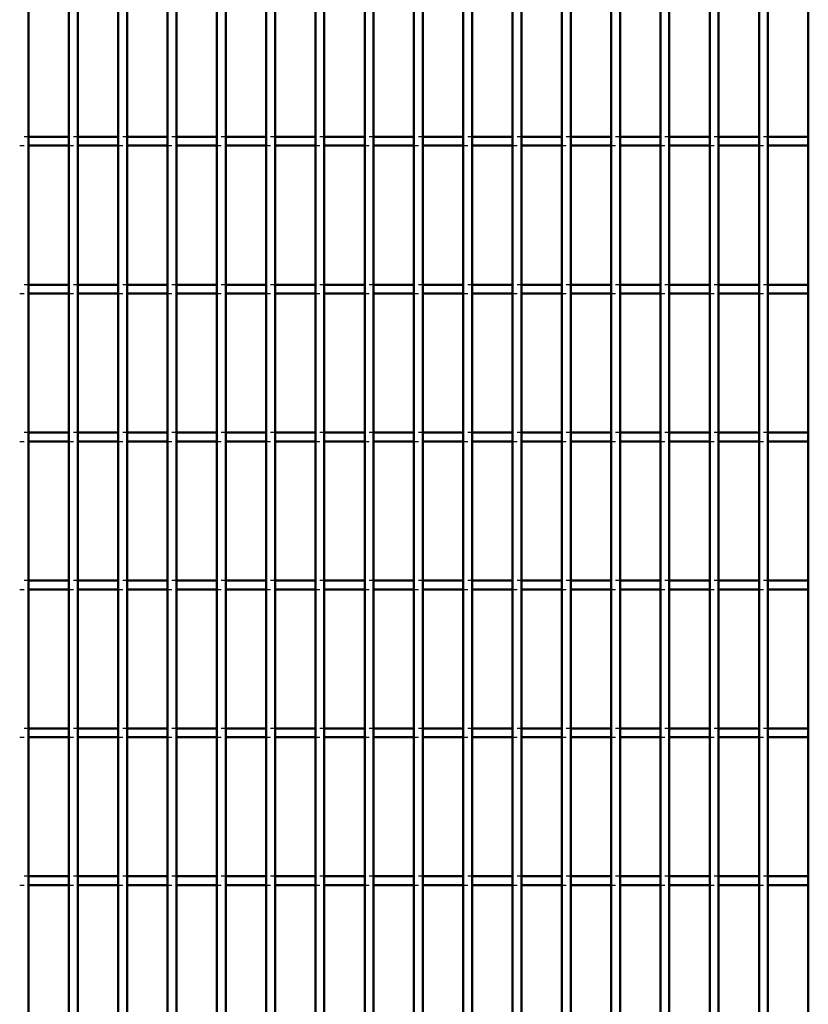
# Model space of a CAD drawing. Header units: millimetres. Extents: x -846 to 505, y -500 to 878.
# Tile 22 of 29: x -12 to 166, y 172 to 394. Entities that reach past the tile are written whole.
import ezdxf

# ---------------------------------------------------------------- set-up
doc = ezdxf.new("R2010")
doc.units = ezdxf.units.MM
doc.linetypes.add('Dashed', pattern=[2, 1, -1])
doc.layers.add('AM_0', color=7, linetype='Continuous', lineweight=50)
doc.layers.add('AM_9', color=6, linetype='Dashed', lineweight=25)

# ---------------------------------------------------------------- blocks, each defined once
blk = doc.blocks.new('46_con3q9exui5zfdgvid4z2mqcd________0_in_LPP2303311211100010003500_4')
at = {"layer": 'AM_0'}
blk.add_line((-10.11, -498), (-10.11, 498), dxfattribs=at)
blk = doc.blocks.new('47_dpnsc0ug5937p7qegw1g9smoi________0_in_LPP2303311211100010003500_4')
at = {"layer": 'AM_0'}
for p, q in [((-1, -498), (-1, 498)), ((1, -498), (1, 498))]:
    blk.add_line(p, q, dxfattribs=at)
blk = doc.blocks.new('48_i7z4h1pghaj3azhzb2mdjy7rd________0_in_LPP2303311211100010003500_4')
at = {"layer": 'AM_0'}
for p, q in [((10.11, -498), (10.11, 498)), ((12.11, -498), (12.11, 498))]:
    blk.add_line(p, q, dxfattribs=at)
blk = doc.blocks.new('49_k7js6jfymhgxpi73rbasvxtiw________0_in_LPP2303311211100010003500_4')
at = {"layer": 'AM_0'}
for p, q in [((21.22, -498), (21.22, 498)), ((23.22, -498), (23.22, 498))]:
    blk.add_line(p, q, dxfattribs=at)
blk = doc.blocks.new('50_jbbbfquihh55ymi7m32ivjb3f________0_in_LPP2303311211100010003500_4')
at = {"layer": 'AM_0'}
for p, q in [((32.33, -498), (32.33, 498)), ((34.33, -498), (34.33, 498))]:
    blk.add_line(p, q, dxfattribs=at)
blk = doc.blocks.new('51_2tokwpqjjn7520iovsxmh5bje________0_in_LPP2303311211100010003500_4')
at = {"layer": 'AM_0'}
for p, q in [((43.44, -498), (43.44, 498)), ((45.44, -498), (45.44, 498))]:
    blk.add_line(p, q, dxfattribs=at)
blk = doc.blocks.new('52_w5spxb9lr7jugiimfcfkwxa4g________0_in_LPP2303311211100010003500_4')
at = {"layer": 'AM_0'}
for p, q in [((54.55, -498), (54.55, 498)), ((56.55, -498), (56.55, 498))]:
    blk.add_line(p, q, dxfattribs=at)
blk = doc.blocks.new('53_ncse40oagz44z4zrkd3k2uyla________0_in_LPP2303311211100010003500_4')
at = {"layer": 'AM_0'}
for p, q in [((65.66, -498), (65.66, 498)), ((67.66, -498), (67.66, 498))]:
    blk.add_line(p, q, dxfattribs=at)
blk = doc.blocks.new('54_pyip702vvsw6uun21zadvuylf________0_in_LPP2303311211100010003500_4')
at = {"layer": 'AM_0'}
for p, q in [((76.77, -498), (76.77, 498)), ((78.77, -498), (78.77, 498))]:
    blk.add_line(p, q, dxfattribs=at)
blk = doc.blocks.new('55_v47vm51qca5inanlxrel7k3sd________0_in_LPP2303311211100010003500_4')
at = {"layer": 'AM_0'}
for p, q in [((87.88, -498), (87.88, 498)), ((89.88, -498), (89.88, 498))]:
    blk.add_line(p, q, dxfattribs=at)
blk = doc.blocks.new('56_jr5c78x4bj5q8t40loxk9mynf________0_in_LPP2303311211100010003500_4')
at = {"layer": 'AM_0'}
for p, q in [((98.99, -498), (98.99, 498)), ((100.99, -498), (100.99, 498))]:
    blk.add_line(p, q, dxfattribs=at)
blk = doc.blocks.new('57_zfoggebqmeh2ds6x0hgzvvnxb________0_in_LPP2303311211100010003500_4')
at = {"layer": 'AM_0'}
for p, q in [((110.1, -498), (110.1, 498)), ((112.1, -498), (112.1, 498))]:
    blk.add_line(p, q, dxfattribs=at)
blk = doc.blocks.new('58_1ixow410xxzvhhkbnysopthxc________0_in_LPP2303311211100010003500_4')
at = {"layer": 'AM_0'}
for p, q in [((121.21, -498), (121.21, 498)), ((123.21, -498), (123.21, 498))]:
    blk.add_line(p, q, dxfattribs=at)
blk = doc.blocks.new('59_nkjx75mmclvdlqpi8vkaawcqo________0_in_LPP2303311211100010003500_4')
at = {"layer": 'AM_0'}
for p, q in [((132.32, -498), (132.32, 498)), ((134.32, -498), (134.32, 498))]:
    blk.add_line(p, q, dxfattribs=at)
blk = doc.blocks.new('60_wx4q3khchpwjrk4s6s3eypytl________0_in_LPP2303311211100010003500_4')
at = {"layer": 'AM_0'}
for p, q in [((143.43, -498), (143.43, 498)), ((145.43, -498), (145.43, 498))]:
    blk.add_line(p, q, dxfattribs=at)
blk = doc.blocks.new('61_l2qljhop38afrw2inleatdgdd________0_in_LPP2303311211100010003500_4')
at = {"layer": 'AM_0'}
for p, q in [((154.54, -498), (154.54, 498)), ((156.54, -498), (156.54, 498))]:
    blk.add_line(p, q, dxfattribs=at)
blk = doc.blocks.new('62_vc7ow2b421442jeo71hcckhvd________0_in_LPP2303311211100010003500_4')
at = {"layer": 'AM_0'}
blk.add_line((165.65, -498), (165.65, 498), dxfattribs=at)
blk = doc.blocks.new('113_zdldmw0qd5jm7u5vrt7y1lgli________0_in_LPP2303311211100010003500_4')
at = {"layer": 'AM_0'}
for p, q in [((-1, 200.98), (-10.11, 200.98)), ((-10.11, 198.98), (-10.11, 200.98)), ((-1, 200.98), (-1, 198.98)), ((10.11, 200.98), (1, 200.98)), ((1, 198.98), (1, 200.98)), ((10.11, 200.98), (10.11, 198.98)), ((12.11, 198.98), (12.11, 200.98)), ((21.22, 200.98), (12.11, 200.98)), ((21.22, 200.98), (21.22, 198.98)), ((32.33, 200.98), (23.22, 200.98)), ((23.22, 198.98), (23.22, 200.98)), ((32.33, 200.98), (32.33, 198.98)), ((43.44, 200.98), (34.33, 200.98)), ((34.33, 198.98), (34.33, 200.98)), ((43.44, 200.98), (43.44, 198.98)), ((54.55, 200.98), (45.44, 200.98)), ((45.44, 198.98), (45.44, 200.98)), ((54.55, 200.98), (54.55, 198.98)), ((65.66, 200.98), (56.55, 200.98)), ((56.55, 198.98), (56.55, 200.98)), ((65.66, 200.98), (65.66, 198.98)), ((76.77, 200.98), (67.66, 200.98)), ((67.66, 198.98), (67.66, 200.98)), ((76.77, 200.98), (76.77, 198.98)), ((78.77, 198.98), (78.77, 200.98)), ((87.88, 200.98), (78.77, 200.98)), ((87.88, 200.98), (87.88, 198.98)), ((98.99, 200.98), (89.88, 200.98)), ((89.88, 198.98), (89.88, 200.98)), ((98.99, 200.98), (98.99, 198.98)), ((110.1, 200.98), (100.99, 200.98)), ((100.99, 198.98), (100.99, 200.98)), ((110.1, 200.98), (110.1, 198.98)), ((121.21, 200.98), (112.1, 200.98)), ((112.1, 198.98), (112.1, 200.98)), ((121.21, 200.98), (121.21, 198.98)), ((132.32, 200.98), (123.21, 200.98)), ((123.21, 198.98), (123.21, 200.98)), ((132.32, 200.98), (132.32, 198.98)), ((143.43, 200.98), (134.32, 200.98)), ((134.32, 198.98), (134.32, 200.98)), ((143.43, 200.98), (143.43, 198.98)), ((145.43, 198.98), (145.43, 200.98)), ((154.54, 200.98), (145.43, 200.98)), ((154.54, 200.98), (154.54, 198.98)), ((165.65, 200.98), (156.54, 200.98)), ((156.54, 198.98), (156.54, 200.98)), ((-1, 198.98), (-10.11, 198.98)), ((10.11, 198.98), (1, 198.98)), ((21.22, 198.98), (12.11, 198.98)), ((32.33, 198.98), (23.22, 198.98)), ((43.44, 198.98), (34.33, 198.98)), ((54.55, 198.98), (45.44, 198.98)), ((65.66, 198.98), (56.55, 198.98)), ((76.77, 198.98), (67.66, 198.98)), ((87.88, 198.98), (78.77, 198.98)), ((98.99, 198.98), (89.88, 198.98)), ((110.1, 198.98), (100.99, 198.98)), ((121.21, 198.98), (112.1, 198.98)), ((132.32, 198.98), (123.21, 198.98)), ((143.43, 198.98), (134.32, 198.98)), ((154.54, 198.98), (145.43, 198.98)), ((165.65, 198.98), (156.54, 198.98))]:
    blk.add_line(p, q, dxfattribs=at)
at = {"layer": 'AM_9'}
for p, q in [((-10.11, 200.98), (-12.11, 200.98)), ((1, 200.98), (-1, 200.98)), ((12.11, 200.98), (10.11, 200.98)), ((23.22, 200.98), (21.22, 200.98)), ((34.33, 200.98), (32.33, 200.98)), ((45.44, 200.98), (43.44, 200.98)), ((56.55, 200.98), (54.55, 200.98)), ((67.66, 200.98), (65.66, 200.98)), ((78.77, 200.98), (76.77, 200.98)), ((89.88, 200.98), (87.88, 200.98)), ((100.99, 200.98), (98.99, 200.98)), ((112.1, 200.98), (110.1, 200.98)), ((123.21, 200.98), (121.21, 200.98)), ((134.32, 200.98), (132.32, 200.98)), ((145.43, 200.98), (143.43, 200.98)), ((156.54, 200.98), (154.54, 200.98)), ((-12.11, 198.98), (-10.11, 198.98)), ((-1, 198.98), (1, 198.98)), ((10.11, 198.98), (12.11, 198.98)), ((21.22, 198.98), (23.22, 198.98)), ((32.33, 198.98), (34.33, 198.98)), ((43.44, 198.98), (45.44, 198.98)), ((54.55, 198.98), (56.55, 198.98)), ((65.66, 198.98), (67.66, 198.98)), ((76.77, 198.98), (78.77, 198.98)), ((87.88, 198.98), (89.88, 198.98)), ((98.99, 198.98), (100.99, 198.98)), ((110.1, 198.98), (112.1, 198.98)), ((121.21, 198.98), (123.21, 198.98)), ((132.32, 198.98), (134.32, 198.98)), ((143.43, 198.98), (145.43, 198.98)), ((154.54, 198.98), (156.54, 198.98))]:
    blk.add_line(p, q, dxfattribs=at)
blk = doc.blocks.new('114_xg898jc3u61giyjoyg3agmkhc________0_in_LPP2303311211100010003500_4')
at = {"layer": 'AM_0'}
for p, q in [((-1, 234.31), (-10.11, 234.31)), ((-10.11, 232.31), (-10.11, 234.31)), ((-1, 234.31), (-1, 232.31)), ((10.11, 234.31), (1, 234.31)), ((1, 232.31), (1, 234.31)), ((10.11, 234.31), (10.11, 232.31)), ((12.11, 232.31), (12.11, 234.31)), ((21.22, 234.31), (12.11, 234.31)), ((21.22, 234.31), (21.22, 232.31)), ((32.33, 234.31), (23.22, 234.31)), ((23.22, 232.31), (23.22, 234.31)), ((32.33, 234.31), (32.33, 232.31)), ((43.44, 234.31), (34.33, 234.31)), ((34.33, 232.31), (34.33, 234.31)), ((43.44, 234.31), (43.44, 232.31)), ((54.55, 234.31), (45.44, 234.31)), ((45.44, 232.31), (45.44, 234.31)), ((54.55, 234.31), (54.55, 232.31)), ((65.66, 234.31), (56.55, 234.31)), ((56.55, 232.31), (56.55, 234.31)), ((65.66, 234.31), (65.66, 232.31)), ((76.77, 234.31), (67.66, 234.31)), ((67.66, 232.31), (67.66, 234.31)), ((76.77, 234.31), (76.77, 232.31)), ((78.77, 232.31), (78.77, 234.31)), ((87.88, 234.31), (78.77, 234.31)), ((87.88, 234.31), (87.88, 232.31)), ((98.99, 234.31), (89.88, 234.31)), ((89.88, 232.31), (89.88, 234.31)), ((98.99, 234.31), (98.99, 232.31)), ((110.1, 234.31), (100.99, 234.31)), ((100.99, 232.31), (100.99, 234.31)), ((110.1, 234.31), (110.1, 232.31)), ((121.21, 234.31), (112.1, 234.31)), ((112.1, 232.31), (112.1, 234.31)), ((121.21, 234.31), (121.21, 232.31)), ((132.32, 234.31), (123.21, 234.31)), ((123.21, 232.31), (123.21, 234.31)), ((132.32, 234.31), (132.32, 232.31)), ((143.43, 234.31), (134.32, 234.31)), ((134.32, 232.31), (134.32, 234.31)), ((143.43, 234.31), (143.43, 232.31)), ((145.43, 232.31), (145.43, 234.31)), ((154.54, 234.31), (145.43, 234.31)), ((154.54, 234.31), (154.54, 232.31)), ((165.65, 234.31), (156.54, 234.31)), ((156.54, 232.31), (156.54, 234.31)), ((-1, 232.31), (-10.11, 232.31)), ((10.11, 232.31), (1, 232.31)), ((21.22, 232.31), (12.11, 232.31)), ((32.33, 232.31), (23.22, 232.31)), ((43.44, 232.31), (34.33, 232.31)), ((54.55, 232.31), (45.44, 232.31)), ((65.66, 232.31), (56.55, 232.31)), ((76.77, 232.31), (67.66, 232.31)), ((87.88, 232.31), (78.77, 232.31)), ((98.99, 232.31), (89.88, 232.31)), ((110.1, 232.31), (100.99, 232.31)), ((121.21, 232.31), (112.1, 232.31)), ((132.32, 232.31), (123.21, 232.31)), ((143.43, 232.31), (134.32, 232.31)), ((154.54, 232.31), (145.43, 232.31)), ((165.65, 232.31), (156.54, 232.31))]:
    blk.add_line(p, q, dxfattribs=at)
at = {"layer": 'AM_9'}
for p, q in [((-10.11, 234.31), (-12.11, 234.31)), ((1, 234.31), (-1, 234.31)), ((12.11, 234.31), (10.11, 234.31)), ((23.22, 234.31), (21.22, 234.31)), ((34.33, 234.31), (32.33, 234.31)), ((45.44, 234.31), (43.44, 234.31)), ((56.55, 234.31), (54.55, 234.31)), ((67.66, 234.31), (65.66, 234.31)), ((78.77, 234.31), (76.77, 234.31)), ((89.88, 234.31), (87.88, 234.31)), ((100.99, 234.31), (98.99, 234.31)), ((112.1, 234.31), (110.1, 234.31)), ((123.21, 234.31), (121.21, 234.31)), ((134.32, 234.31), (132.32, 234.31)), ((145.43, 234.31), (143.43, 234.31)), ((156.54, 234.31), (154.54, 234.31)), ((-12.11, 232.31), (-10.11, 232.31)), ((-1, 232.31), (1, 232.31)), ((10.11, 232.31), (12.11, 232.31)), ((21.22, 232.31), (23.22, 232.31)), ((32.33, 232.31), (34.33, 232.31)), ((43.44, 232.31), (45.44, 232.31)), ((54.55, 232.31), (56.55, 232.31)), ((65.66, 232.31), (67.66, 232.31)), ((76.77, 232.31), (78.77, 232.31)), ((87.88, 232.31), (89.88, 232.31)), ((98.99, 232.31), (100.99, 232.31)), ((110.1, 232.31), (112.1, 232.31)), ((121.21, 232.31), (123.21, 232.31)), ((132.32, 232.31), (134.32, 232.31)), ((143.43, 232.31), (145.43, 232.31)), ((154.54, 232.31), (156.54, 232.31))]:
    blk.add_line(p, q, dxfattribs=at)
blk = doc.blocks.new('115_3nxnohu904dticbh36j5v572l________0_in_LPP2303311211100010003500_4')
at = {"layer": 'AM_0'}
for p, q in [((-1, 267.64), (-10.11, 267.64)), ((-10.11, 265.64), (-10.11, 267.64)), ((-1, 267.64), (-1, 265.64)), ((10.11, 267.64), (1, 267.64)), ((1, 265.64), (1, 267.64)), ((10.11, 267.64), (10.11, 265.64)), ((12.11, 265.64), (12.11, 267.64)), ((21.22, 267.64), (12.11, 267.64)), ((21.22, 267.64), (21.22, 265.64)), ((32.33, 267.64), (23.22, 267.64)), ((23.22, 265.64), (23.22, 267.64)), ((32.33, 267.64), (32.33, 265.64)), ((43.44, 267.64), (34.33, 267.64)), ((34.33, 265.64), (34.33, 267.64)), ((43.44, 267.64), (43.44, 265.64)), ((54.55, 267.64), (45.44, 267.64)), ((45.44, 265.64), (45.44, 267.64)), ((54.55, 267.64), (54.55, 265.64)), ((65.66, 267.64), (56.55, 267.64)), ((56.55, 265.64), (56.55, 267.64)), ((65.66, 267.64), (65.66, 265.64)), ((76.77, 267.64), (67.66, 267.64)), ((67.66, 265.64), (67.66, 267.64)), ((76.77, 267.64), (76.77, 265.64)), ((78.77, 265.64), (78.77, 267.64)), ((87.88, 267.64), (78.77, 267.64)), ((87.88, 267.64), (87.88, 265.64)), ((98.99, 267.64), (89.88, 267.64)), ((89.88, 265.64), (89.88, 267.64)), ((98.99, 267.64), (98.99, 265.64)), ((110.1, 267.64), (100.99, 267.64)), ((100.99, 265.64), (100.99, 267.64)), ((110.1, 267.64), (110.1, 265.64)), ((121.21, 267.64), (112.1, 267.64)), ((112.1, 265.64), (112.1, 267.64)), ((121.21, 267.64), (121.21, 265.64)), ((132.32, 267.64), (123.21, 267.64)), ((123.21, 265.64), (123.21, 267.64)), ((132.32, 267.64), (132.32, 265.64)), ((143.43, 267.64), (134.32, 267.64)), ((134.32, 265.64), (134.32, 267.64)), ((143.43, 267.64), (143.43, 265.64)), ((145.43, 265.64), (145.43, 267.64)), ((154.54, 267.64), (145.43, 267.64)), ((154.54, 267.64), (154.54, 265.64)), ((165.65, 267.64), (156.54, 267.64)), ((156.54, 265.64), (156.54, 267.64)), ((-1, 265.64), (-10.11, 265.64)), ((10.11, 265.64), (1, 265.64)), ((21.22, 265.64), (12.11, 265.64)), ((32.33, 265.64), (23.22, 265.64)), ((43.44, 265.64), (34.33, 265.64)), ((54.55, 265.64), (45.44, 265.64)), ((65.66, 265.64), (56.55, 265.64)), ((76.77, 265.64), (67.66, 265.64)), ((87.88, 265.64), (78.77, 265.64)), ((98.99, 265.64), (89.88, 265.64)), ((110.1, 265.64), (100.99, 265.64)), ((121.21, 265.64), (112.1, 265.64)), ((132.32, 265.64), (123.21, 265.64)), ((143.43, 265.64), (134.32, 265.64)), ((154.54, 265.64), (145.43, 265.64)), ((165.65, 265.64), (156.54, 265.64))]:
    blk.add_line(p, q, dxfattribs=at)
at = {"layer": 'AM_9'}
for p, q in [((-10.11, 267.64), (-12.11, 267.64)), ((1, 267.64), (-1, 267.64)), ((12.11, 267.64), (10.11, 267.64)), ((23.22, 267.64), (21.22, 267.64)), ((34.33, 267.64), (32.33, 267.64)), ((45.44, 267.64), (43.44, 267.64)), ((56.55, 267.64), (54.55, 267.64)), ((67.66, 267.64), (65.66, 267.64)), ((78.77, 267.64), (76.77, 267.64)), ((89.88, 267.64), (87.88, 267.64)), ((100.99, 267.64), (98.99, 267.64)), ((112.1, 267.64), (110.1, 267.64)), ((123.21, 267.64), (121.21, 267.64)), ((134.32, 267.64), (132.32, 267.64)), ((145.43, 267.64), (143.43, 267.64)), ((156.54, 267.64), (154.54, 267.64)), ((-12.11, 265.64), (-10.11, 265.64)), ((-1, 265.64), (1, 265.64)), ((10.11, 265.64), (12.11, 265.64)), ((21.22, 265.64), (23.22, 265.64)), ((32.33, 265.64), (34.33, 265.64)), ((43.44, 265.64), (45.44, 265.64)), ((54.55, 265.64), (56.55, 265.64)), ((65.66, 265.64), (67.66, 265.64)), ((76.77, 265.64), (78.77, 265.64)), ((87.88, 265.64), (89.88, 265.64)), ((98.99, 265.64), (100.99, 265.64)), ((110.1, 265.64), (112.1, 265.64)), ((121.21, 265.64), (123.21, 265.64)), ((132.32, 265.64), (134.32, 265.64)), ((143.43, 265.64), (145.43, 265.64)), ((154.54, 265.64), (156.54, 265.64))]:
    blk.add_line(p, q, dxfattribs=at)
blk = doc.blocks.new('116_w6jrhr37w5dnosog7yamyfcmc________0_in_LPP2303311211100010003500_4')
at = {"layer": 'AM_0'}
for p, q in [((-1, 300.97), (-10.11, 300.97)), ((-10.11, 298.97), (-10.11, 300.97)), ((-1, 300.97), (-1, 298.97)), ((10.11, 300.97), (1, 300.97)), ((1, 298.97), (1, 300.97)), ((10.11, 300.97), (10.11, 298.97)), ((12.11, 298.97), (12.11, 300.97)), ((21.22, 300.97), (12.11, 300.97)), ((21.22, 300.97), (21.22, 298.97)), ((32.33, 300.97), (23.22, 300.97)), ((23.22, 298.97), (23.22, 300.97)), ((32.33, 300.97), (32.33, 298.97)), ((43.44, 300.97), (34.33, 300.97)), ((34.33, 298.97), (34.33, 300.97)), ((43.44, 300.97), (43.44, 298.97)), ((54.55, 300.97), (45.44, 300.97)), ((45.44, 298.97), (45.44, 300.97)), ((54.55, 300.97), (54.55, 298.97)), ((65.66, 300.97), (56.55, 300.97)), ((56.55, 298.97), (56.55, 300.97)), ((65.66, 300.97), (65.66, 298.97)), ((76.77, 300.97), (67.66, 300.97)), ((67.66, 298.97), (67.66, 300.97)), ((76.77, 300.97), (76.77, 298.97)), ((78.77, 298.97), (78.77, 300.97)), ((87.88, 300.97), (78.77, 300.97)), ((87.88, 300.97), (87.88, 298.97)), ((98.99, 300.97), (89.88, 300.97)), ((89.88, 298.97), (89.88, 300.97)), ((98.99, 300.97), (98.99, 298.97)), ((110.1, 300.97), (100.99, 300.97)), ((100.99, 298.97), (100.99, 300.97)), ((110.1, 300.97), (110.1, 298.97)), ((121.21, 300.97), (112.1, 300.97)), ((112.1, 298.97), (112.1, 300.97)), ((121.21, 300.97), (121.21, 298.97)), ((132.32, 300.97), (123.21, 300.97)), ((123.21, 298.97), (123.21, 300.97)), ((132.32, 300.97), (132.32, 298.97)), ((143.43, 300.97), (134.32, 300.97)), ((134.32, 298.97), (134.32, 300.97)), ((143.43, 300.97), (143.43, 298.97)), ((145.43, 298.97), (145.43, 300.97)), ((154.54, 300.97), (145.43, 300.97)), ((154.54, 300.97), (154.54, 298.97)), ((165.65, 300.97), (156.54, 300.97)), ((156.54, 298.97), (156.54, 300.97)), ((-1, 298.97), (-10.11, 298.97)), ((10.11, 298.97), (1, 298.97)), ((21.22, 298.97), (12.11, 298.97)), ((32.33, 298.97), (23.22, 298.97)), ((43.44, 298.97), (34.33, 298.97)), ((54.55, 298.97), (45.44, 298.97)), ((65.66, 298.97), (56.55, 298.97)), ((76.77, 298.97), (67.66, 298.97)), ((87.88, 298.97), (78.77, 298.97)), ((98.99, 298.97), (89.88, 298.97)), ((110.1, 298.97), (100.99, 298.97)), ((121.21, 298.97), (112.1, 298.97)), ((132.32, 298.97), (123.21, 298.97)), ((143.43, 298.97), (134.32, 298.97)), ((154.54, 298.97), (145.43, 298.97)), ((165.65, 298.97), (156.54, 298.97))]:
    blk.add_line(p, q, dxfattribs=at)
at = {"layer": 'AM_9'}
for p, q in [((-10.11, 300.97), (-12.11, 300.97)), ((1, 300.97), (-1, 300.97)), ((12.11, 300.97), (10.11, 300.97)), ((23.22, 300.97), (21.22, 300.97)), ((34.33, 300.97), (32.33, 300.97)), ((45.44, 300.97), (43.44, 300.97)), ((56.55, 300.97), (54.55, 300.97)), ((67.66, 300.97), (65.66, 300.97)), ((78.77, 300.97), (76.77, 300.97)), ((89.88, 300.97), (87.88, 300.97)), ((100.99, 300.97), (98.99, 300.97)), ((112.1, 300.97), (110.1, 300.97)), ((123.21, 300.97), (121.21, 300.97)), ((134.32, 300.97), (132.32, 300.97)), ((145.43, 300.97), (143.43, 300.97)), ((156.54, 300.97), (154.54, 300.97)), ((-12.11, 298.97), (-10.11, 298.97)), ((-1, 298.97), (1, 298.97)), ((10.11, 298.97), (12.11, 298.97)), ((21.22, 298.97), (23.22, 298.97)), ((32.33, 298.97), (34.33, 298.97)), ((43.44, 298.97), (45.44, 298.97)), ((54.55, 298.97), (56.55, 298.97)), ((65.66, 298.97), (67.66, 298.97)), ((76.77, 298.97), (78.77, 298.97)), ((87.88, 298.97), (89.88, 298.97)), ((98.99, 298.97), (100.99, 298.97)), ((110.1, 298.97), (112.1, 298.97)), ((121.21, 298.97), (123.21, 298.97)), ((132.32, 298.97), (134.32, 298.97)), ((143.43, 298.97), (145.43, 298.97)), ((154.54, 298.97), (156.54, 298.97))]:
    blk.add_line(p, q, dxfattribs=at)
blk = doc.blocks.new('117_3a09ifra2nvor019tb3ptdjfj________0_in_LPP2303311211100010003500_4')
at = {"layer": 'AM_0'}
for p, q in [((-1, 334.3), (-10.11, 334.3)), ((-10.11, 332.3), (-10.11, 334.3)), ((-1, 334.3), (-1, 332.3)), ((10.11, 334.3), (1, 334.3)), ((1, 332.3), (1, 334.3)), ((10.11, 334.3), (10.11, 332.3)), ((12.11, 332.3), (12.11, 334.3)), ((21.22, 334.3), (12.11, 334.3)), ((21.22, 334.3), (21.22, 332.3)), ((32.33, 334.3), (23.22, 334.3)), ((23.22, 332.3), (23.22, 334.3)), ((32.33, 334.3), (32.33, 332.3)), ((43.44, 334.3), (34.33, 334.3)), ((34.33, 332.3), (34.33, 334.3)), ((43.44, 334.3), (43.44, 332.3)), ((54.55, 334.3), (45.44, 334.3)), ((45.44, 332.3), (45.44, 334.3)), ((54.55, 334.3), (54.55, 332.3)), ((65.66, 334.3), (56.55, 334.3)), ((56.55, 332.3), (56.55, 334.3)), ((65.66, 334.3), (65.66, 332.3)), ((76.77, 334.3), (67.66, 334.3)), ((67.66, 332.3), (67.66, 334.3)), ((76.77, 334.3), (76.77, 332.3)), ((78.77, 332.3), (78.77, 334.3)), ((87.88, 334.3), (78.77, 334.3)), ((87.88, 334.3), (87.88, 332.3)), ((98.99, 334.3), (89.88, 334.3)), ((89.88, 332.3), (89.88, 334.3)), ((98.99, 334.3), (98.99, 332.3)), ((110.1, 334.3), (100.99, 334.3)), ((100.99, 332.3), (100.99, 334.3)), ((110.1, 334.3), (110.1, 332.3)), ((121.21, 334.3), (112.1, 334.3)), ((112.1, 332.3), (112.1, 334.3)), ((121.21, 334.3), (121.21, 332.3)), ((132.32, 334.3), (123.21, 334.3)), ((123.21, 332.3), (123.21, 334.3)), ((132.32, 334.3), (132.32, 332.3)), ((143.43, 334.3), (134.32, 334.3)), ((134.32, 332.3), (134.32, 334.3)), ((143.43, 334.3), (143.43, 332.3)), ((145.43, 332.3), (145.43, 334.3)), ((154.54, 334.3), (145.43, 334.3)), ((154.54, 334.3), (154.54, 332.3)), ((165.65, 334.3), (156.54, 334.3)), ((156.54, 332.3), (156.54, 334.3)), ((-1, 332.3), (-10.11, 332.3)), ((10.11, 332.3), (1, 332.3)), ((21.22, 332.3), (12.11, 332.3)), ((32.33, 332.3), (23.22, 332.3)), ((43.44, 332.3), (34.33, 332.3)), ((54.55, 332.3), (45.44, 332.3)), ((65.66, 332.3), (56.55, 332.3)), ((76.77, 332.3), (67.66, 332.3)), ((87.88, 332.3), (78.77, 332.3)), ((98.99, 332.3), (89.88, 332.3)), ((110.1, 332.3), (100.99, 332.3)), ((121.21, 332.3), (112.1, 332.3)), ((132.32, 332.3), (123.21, 332.3)), ((143.43, 332.3), (134.32, 332.3)), ((154.54, 332.3), (145.43, 332.3)), ((165.65, 332.3), (156.54, 332.3))]:
    blk.add_line(p, q, dxfattribs=at)
at = {"layer": 'AM_9'}
for p, q in [((-10.11, 334.3), (-12.11, 334.3)), ((1, 334.3), (-1, 334.3)), ((12.11, 334.3), (10.11, 334.3)), ((23.22, 334.3), (21.22, 334.3)), ((34.33, 334.3), (32.33, 334.3)), ((45.44, 334.3), (43.44, 334.3)), ((56.55, 334.3), (54.55, 334.3)), ((67.66, 334.3), (65.66, 334.3)), ((78.77, 334.3), (76.77, 334.3)), ((89.88, 334.3), (87.88, 334.3)), ((100.99, 334.3), (98.99, 334.3)), ((112.1, 334.3), (110.1, 334.3)), ((123.21, 334.3), (121.21, 334.3)), ((134.32, 334.3), (132.32, 334.3)), ((145.43, 334.3), (143.43, 334.3)), ((156.54, 334.3), (154.54, 334.3)), ((-12.11, 332.3), (-10.11, 332.3)), ((-1, 332.3), (1, 332.3)), ((10.11, 332.3), (12.11, 332.3)), ((21.22, 332.3), (23.22, 332.3)), ((32.33, 332.3), (34.33, 332.3)), ((43.44, 332.3), (45.44, 332.3)), ((54.55, 332.3), (56.55, 332.3)), ((65.66, 332.3), (67.66, 332.3)), ((76.77, 332.3), (78.77, 332.3)), ((87.88, 332.3), (89.88, 332.3)), ((98.99, 332.3), (100.99, 332.3)), ((110.1, 332.3), (112.1, 332.3)), ((121.21, 332.3), (123.21, 332.3)), ((132.32, 332.3), (134.32, 332.3)), ((143.43, 332.3), (145.43, 332.3)), ((154.54, 332.3), (156.54, 332.3))]:
    blk.add_line(p, q, dxfattribs=at)
blk = doc.blocks.new('118_igan9y51dislqag84a8tytpzh________0_in_LPP2303311211100010003500_4')
at = {"layer": 'AM_0'}
for p, q in [((-1, 367.63), (-10.11, 367.63)), ((-10.11, 365.63), (-10.11, 367.63)), ((-1, 367.63), (-1, 365.63)), ((10.11, 367.63), (1, 367.63)), ((1, 365.63), (1, 367.63)), ((10.11, 367.63), (10.11, 365.63)), ((12.11, 365.63), (12.11, 367.63)), ((21.22, 367.63), (12.11, 367.63)), ((21.22, 367.63), (21.22, 365.63)), ((32.33, 367.63), (23.22, 367.63)), ((23.22, 365.63), (23.22, 367.63)), ((32.33, 367.63), (32.33, 365.63)), ((43.44, 367.63), (34.33, 367.63)), ((34.33, 365.63), (34.33, 367.63)), ((43.44, 367.63), (43.44, 365.63)), ((54.55, 367.63), (45.44, 367.63)), ((45.44, 365.63), (45.44, 367.63)), ((54.55, 367.63), (54.55, 365.63)), ((65.66, 367.63), (56.55, 367.63)), ((56.55, 365.63), (56.55, 367.63)), ((65.66, 367.63), (65.66, 365.63)), ((76.77, 367.63), (67.66, 367.63)), ((67.66, 365.63), (67.66, 367.63)), ((76.77, 367.63), (76.77, 365.63)), ((78.77, 365.63), (78.77, 367.63)), ((87.88, 367.63), (78.77, 367.63)), ((87.88, 367.63), (87.88, 365.63)), ((98.99, 367.63), (89.88, 367.63)), ((89.88, 365.63), (89.88, 367.63)), ((98.99, 367.63), (98.99, 365.63)), ((110.1, 367.63), (100.99, 367.63)), ((100.99, 365.63), (100.99, 367.63)), ((110.1, 367.63), (110.1, 365.63)), ((121.21, 367.63), (112.1, 367.63)), ((112.1, 365.63), (112.1, 367.63)), ((121.21, 367.63), (121.21, 365.63)), ((132.32, 367.63), (123.21, 367.63)), ((123.21, 365.63), (123.21, 367.63)), ((132.32, 367.63), (132.32, 365.63)), ((143.43, 367.63), (134.32, 367.63)), ((134.32, 365.63), (134.32, 367.63)), ((143.43, 367.63), (143.43, 365.63)), ((145.43, 365.63), (145.43, 367.63)), ((154.54, 367.63), (145.43, 367.63)), ((154.54, 367.63), (154.54, 365.63)), ((165.65, 367.63), (156.54, 367.63)), ((156.54, 365.63), (156.54, 367.63)), ((-1, 365.63), (-10.11, 365.63)), ((10.11, 365.63), (1, 365.63)), ((21.22, 365.63), (12.11, 365.63)), ((32.33, 365.63), (23.22, 365.63)), ((43.44, 365.63), (34.33, 365.63)), ((54.55, 365.63), (45.44, 365.63)), ((65.66, 365.63), (56.55, 365.63)), ((76.77, 365.63), (67.66, 365.63)), ((87.88, 365.63), (78.77, 365.63)), ((98.99, 365.63), (89.88, 365.63)), ((110.1, 365.63), (100.99, 365.63)), ((121.21, 365.63), (112.1, 365.63)), ((132.32, 365.63), (123.21, 365.63)), ((143.43, 365.63), (134.32, 365.63)), ((154.54, 365.63), (145.43, 365.63)), ((165.65, 365.63), (156.54, 365.63))]:
    blk.add_line(p, q, dxfattribs=at)
at = {"layer": 'AM_9'}
for p, q in [((-10.11, 367.63), (-12.11, 367.63)), ((1, 367.63), (-1, 367.63)), ((12.11, 367.63), (10.11, 367.63)), ((23.22, 367.63), (21.22, 367.63)), ((34.33, 367.63), (32.33, 367.63)), ((45.44, 367.63), (43.44, 367.63)), ((56.55, 367.63), (54.55, 367.63)), ((67.66, 367.63), (65.66, 367.63)), ((78.77, 367.63), (76.77, 367.63)), ((89.88, 367.63), (87.88, 367.63)), ((100.99, 367.63), (98.99, 367.63)), ((112.1, 367.63), (110.1, 367.63)), ((123.21, 367.63), (121.21, 367.63)), ((134.32, 367.63), (132.32, 367.63)), ((145.43, 367.63), (143.43, 367.63)), ((156.54, 367.63), (154.54, 367.63)), ((-12.11, 365.63), (-10.11, 365.63)), ((-1, 365.63), (1, 365.63)), ((10.11, 365.63), (12.11, 365.63)), ((21.22, 365.63), (23.22, 365.63)), ((32.33, 365.63), (34.33, 365.63)), ((43.44, 365.63), (45.44, 365.63)), ((54.55, 365.63), (56.55, 365.63)), ((65.66, 365.63), (67.66, 365.63)), ((76.77, 365.63), (78.77, 365.63)), ((87.88, 365.63), (89.88, 365.63)), ((98.99, 365.63), (100.99, 365.63)), ((110.1, 365.63), (112.1, 365.63)), ((121.21, 365.63), (123.21, 365.63)), ((132.32, 365.63), (134.32, 365.63)), ((143.43, 365.63), (145.43, 365.63)), ((154.54, 365.63), (156.54, 365.63))]:
    blk.add_line(p, q, dxfattribs=at)

msp = doc.modelspace()

# ---------------------------------------------------------------- block references
for name in ['46_con3q9exui5zfdgvid4z2mqcd________0_in_LPP2303311211100010003500_4', '47_dpnsc0ug5937p7qegw1g9smoi________0_in_LPP2303311211100010003500_4', '48_i7z4h1pghaj3azhzb2mdjy7rd________0_in_LPP2303311211100010003500_4', '49_k7js6jfymhgxpi73rbasvxtiw________0_in_LPP2303311211100010003500_4', '50_jbbbfquihh55ymi7m32ivjb3f________0_in_LPP2303311211100010003500_4', '51_2tokwpqjjn7520iovsxmh5bje________0_in_LPP2303311211100010003500_4', '52_w5spxb9lr7jugiimfcfkwxa4g________0_in_LPP2303311211100010003500_4', '53_ncse40oagz44z4zrkd3k2uyla________0_in_LPP2303311211100010003500_4', '54_pyip702vvsw6uun21zadvuylf________0_in_LPP2303311211100010003500_4', '55_v47vm51qca5inanlxrel7k3sd________0_in_LPP2303311211100010003500_4', '56_jr5c78x4bj5q8t40loxk9mynf________0_in_LPP2303311211100010003500_4', '57_zfoggebqmeh2ds6x0hgzvvnxb________0_in_LPP2303311211100010003500_4', '58_1ixow410xxzvhhkbnysopthxc________0_in_LPP2303311211100010003500_4', '59_nkjx75mmclvdlqpi8vkaawcqo________0_in_LPP2303311211100010003500_4', '60_wx4q3khchpwjrk4s6s3eypytl________0_in_LPP2303311211100010003500_4', '61_l2qljhop38afrw2inleatdgdd________0_in_LPP2303311211100010003500_4', '62_vc7ow2b421442jeo71hcckhvd________0_in_LPP2303311211100010003500_4', '118_igan9y51dislqag84a8tytpzh________0_in_LPP2303311211100010003500_4', '117_3a09ifra2nvor019tb3ptdjfj________0_in_LPP2303311211100010003500_4', '116_w6jrhr37w5dnosog7yamyfcmc________0_in_LPP2303311211100010003500_4', '115_3nxnohu904dticbh36j5v572l________0_in_LPP2303311211100010003500_4', '114_xg898jc3u61giyjoyg3agmkhc________0_in_LPP2303311211100010003500_4', '113_zdldmw0qd5jm7u5vrt7y1lgli________0_in_LPP2303311211100010003500_4']:
    msp.add_blockref(name, (0, 0))

doc.saveas('drawing.dxf')
